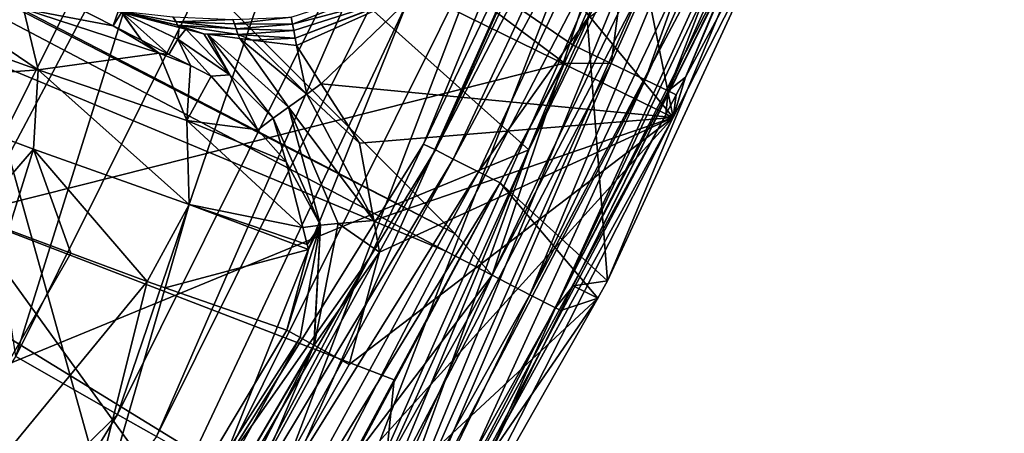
# Model space of a CAD drawing. Extents: x 512 to 878, y 536 to 1026.
# Tile 47 of 256: x 843 to 866, y 631 to 641. Entities that reach past the tile are written whole.
import ezdxf

# ---------------------------------------------------------------- set-up
doc = ezdxf.new("R2010")
doc.units = 0

msp = doc.modelspace()

# ---------------------------------------------------------------- linework, layer by layer
for points in [[(812.336365, 748.480469, 699.748169), (696.199646, 696.199585, 696.199646), (845.981506, 627.724915, 700.419495)], [(859.025757, 655.345459, 700.419495), (812.336365, 748.480469, 699.748169), (845.981506, 627.724915, 700.419495)], [(845.981506, 627.724915, 700.419495), (696.199646, 696.199585, 696.199646), (828.985718, 603.400269, 700.419495)], [(863.423584, 661.302612, 699.94043), (848.449219, 627.592224, 699.932983), (850.027832, 626.707703, 698.548889)], [(863.423584, 661.302612, 699.94043), (859.025757, 655.345459, 700.419495), (848.449219, 627.592224, 699.932983)], [(865.142273, 660.758179, 698.579041), (863.423584, 661.302612, 699.94043), (850.027832, 626.707703, 698.548889)], [(838.262329, 653.011719, 541.911682), (865.566956, 660.723633, 694.345032), (855.187439, 637.876282, 694.292053)], [(865.142273, 660.758179, 698.579041), (850.027832, 626.707703, 698.548889), (850.9505, 626.190674, 696.526367)], [(866.16095, 660.435486, 696.585632), (865.142273, 660.758179, 698.579041), (850.9505, 626.190674, 696.526367)], [(865.566956, 660.723633, 694.345032), (866.16095, 660.435486, 696.585632), (855.187439, 637.876282, 694.292053)], [(855.187439, 637.876282, 694.292053), (866.16095, 660.435486, 696.585632), (850.9505, 626.190674, 696.526367)], [(832.663452, 656.828003, 737.413696), (813.489685, 656.665039, 737.601257), (853.484009, 635.939636, 737.015869)], [(856.802185, 642.33667, 737.038208), (832.663452, 656.828003, 737.413696), (853.484009, 635.939636, 737.015869)], [(813.489685, 656.665039, 737.601257), (813.418213, 656.519714, 737.600525), (853.484009, 635.939636, 737.015869)], [(813.418213, 656.519714, 737.600525), (811.642517, 652.90979, 737.582336), (853.275635, 635.537903, 737.014465)], [(853.484009, 635.939636, 737.015869), (813.418213, 656.519714, 737.600525), (853.275635, 635.537903, 737.014465)], [(859.025757, 655.345459, 700.419495), (845.981506, 627.724915, 700.419495), (848.449219, 627.592224, 699.932983)], [(838.262329, 653.011719, 541.911682), (855.187439, 637.876282, 694.292053), (818.885437, 622.944763, 541.738831)], [(811.642517, 652.90979, 737.582336), (809.053162, 648.700073, 737.561768), (847.830627, 625.771118, 736.980408)], [(850.050598, 629.320496, 736.992737), (811.642517, 652.90979, 737.582336), (847.830627, 625.771118, 736.980408)], [(853.275635, 635.537903, 737.014465), (811.642517, 652.90979, 737.582336), (850.050598, 629.320496, 736.992737)], [(843.356628, 633.103271, 732.984314), (852.238892, 650.941406, 733.051331), (845.700195, 631.770386, 731.639526)], [(847.134583, 645.200195, 733.36731), (852.238892, 650.941406, 733.051331), (843.356628, 633.103271, 732.984314)], [(852.238892, 650.941406, 733.051331), (854.71814, 649.882874, 731.705994), (845.700195, 631.770386, 731.639526)], [(861.728271, 650.283813, 719.898438), (857.086182, 639.863647, 719.887085), (857.872803, 639.485168, 719.246033)], [(861.728271, 650.283813, 719.898438), (857.557007, 643.397217, 720.173218), (857.086182, 639.863647, 719.887085)], [(862.532593, 649.95752, 719.25708), (861.728271, 650.283813, 719.898438), (857.872803, 639.485168, 719.246033)], [(845.700195, 631.770386, 731.639526), (854.71814, 649.882874, 731.705994), (846.600891, 631.259521, 730.727478)], [(854.71814, 649.882874, 731.705994), (855.670837, 649.477539, 730.793762), (846.600891, 631.259521, 730.727478)], [(862.532593, 649.95752, 719.25708), (857.872803, 639.485168, 719.246033), (858.403503, 639.230774, 718.336792)], [(863.074707, 649.738098, 718.349976), (862.532593, 649.95752, 719.25708), (858.403503, 639.230774, 718.336792)], [(858.806641, 639.550964, 717.346313), (863.074707, 649.738098, 718.349976), (858.403503, 639.230774, 718.336792)], [(862.958374, 649.274841, 717.363831), (863.074707, 649.738098, 718.349976), (858.806641, 639.550964, 717.346313)], [(847.173279, 646.472656, 721.209229), (837.628357, 649.412903, 721.76001), (842.163208, 636.381653, 721.125183)], [(846.600891, 631.259521, 730.727478), (855.670837, 649.477539, 730.793762), (848.048828, 630.441833, 728.249084)], [(855.670837, 649.477539, 730.793762), (857.201782, 648.829773, 728.315002), (848.048828, 630.441833, 728.249084)], [(862.547607, 646.498596, 707.111328), (862.958374, 649.274841, 717.363831), (858.806641, 639.550964, 717.346313)], [(847.647644, 625.478516, 736.979431), (809.053162, 648.700073, 737.561768), (842.45813, 617.181335, 736.950562)], [(847.830627, 625.771118, 736.980408), (809.053162, 648.700073, 737.561768), (847.647644, 625.478516, 736.979431)], [(857.201782, 648.829773, 728.315002), (852.763245, 638.003784, 725.866943), (848.048828, 630.441833, 728.249084)], [(857.201782, 648.829773, 728.315002), (857.895935, 648.768433, 725.874146), (852.763245, 638.003784, 725.866943)], [(852.763245, 638.003784, 725.866943), (857.895935, 648.768433, 725.874146), (853.033081, 637.869263, 725.197815)], [(857.895935, 648.768433, 725.874146), (857.958008, 648.395081, 725.202881), (853.033081, 637.869263, 725.197815)], [(857.958008, 648.395081, 725.202881), (858.384949, 648.211731, 724.606323), (853.033081, 637.869263, 725.197815)], [(853.033081, 637.869263, 725.197815), (858.384949, 648.211731, 724.606323), (853.447388, 637.658569, 724.603882)], [(858.384949, 648.211731, 724.606323), (858.983826, 647.954529, 724.225281), (853.447388, 637.658569, 724.603882)], [(853.447388, 637.658569, 724.603882), (858.983826, 647.954529, 724.225281), (854.027222, 637.363708, 724.224731)], [(858.983826, 647.954529, 724.225281), (856.53717, 640.894409, 724.11145), (854.027222, 637.363708, 724.224731)], [(830.649597, 647.544617, 733.555847), (847.134583, 645.200195, 733.36731), (842.768494, 636.969299, 733.335815)], [(856.010803, 639.869995, 720.168152), (847.173279, 646.472656, 721.209229), (842.163208, 636.381653, 721.125183)], [(856.195862, 640.292175, 720.168762), (847.173279, 646.472656, 721.209229), (856.010803, 639.869995, 720.168152)], [(857.557007, 643.397217, 720.173218), (847.173279, 646.472656, 721.209229), (856.195862, 640.292175, 720.168762)], [(857.177673, 645.257019, 707.111328), (862.547607, 646.498596, 707.111328), (858.520386, 638.615356, 707.111328)], [(862.547607, 646.498596, 707.111328), (858.806641, 639.550964, 717.346313), (858.520386, 638.615356, 707.111328)], [(855.170715, 642.675293, 707.111328), (857.177673, 645.257019, 707.111328), (858.520386, 638.615356, 707.111328)], [(842.768494, 636.969299, 733.335815), (847.134583, 645.200195, 733.36731), (843.356628, 633.103271, 732.984314)], [(859.228394, 645.137939, 736.772461), (856.802185, 642.33667, 737.038208), (854.346863, 634.981018, 736.80542)], [(859.56958, 644.986206, 736.673157), (859.228394, 645.137939, 736.772461), (854.346863, 634.981018, 736.80542)], [(859.56958, 644.986206, 736.673157), (854.346863, 634.981018, 736.80542), (855.215881, 634.530579, 736.177185)], [(860.086731, 644.757568, 736.149597), (859.56958, 644.986206, 736.673157), (855.215881, 634.530579, 736.177185)], [(860.528076, 644.5625, 735.702759), (860.086731, 644.757568, 736.149597), (855.215881, 634.530579, 736.177185)], [(860.528076, 644.5625, 735.702759), (855.215881, 634.530579, 736.177185), (855.808228, 634.225403, 735.223816)], [(860.683411, 644.494934, 735.2323), (860.528076, 644.5625, 735.702759), (855.808228, 634.225403, 735.223816)], [(856.53717, 640.894409, 724.11145), (861.549011, 644.672302, 724.108398), (857.008484, 634.85498, 724.107361)], [(861.549011, 644.672302, 724.108398), (860.979614, 644.366516, 734.206909), (857.008484, 634.85498, 724.107361)], [(860.967285, 644.371399, 734.372559), (860.683411, 644.494934, 735.2323), (855.808228, 634.225403, 735.223816)], [(856.211304, 634.739685, 734.174377), (860.967285, 644.371399, 734.372559), (855.808228, 634.225403, 735.223816)], [(860.979614, 644.366516, 734.206909), (860.967285, 644.371399, 734.372559), (856.211304, 634.739685, 734.174377)], [(857.008484, 634.85498, 724.107361), (860.979614, 644.366516, 734.206909), (856.211304, 634.739685, 734.174377)], [(857.557007, 643.397217, 720.173218), (856.195862, 640.292175, 720.168762), (857.086182, 639.863647, 719.887085)], [(852.603516, 641.523193, 707.111328), (855.170715, 642.675293, 707.111328), (858.520386, 638.615356, 707.111328)], [(840.007996, 641.100769, 714.626343), (839.995667, 642.34967, 713.097961), (843.871155, 639.716553, 713.021423)], [(839.995667, 642.34967, 713.097961), (843.528442, 641.12738, 711.620789), (843.871155, 639.716553, 713.021423)], [(856.802185, 642.33667, 737.038208), (853.484009, 635.939636, 737.015869), (854.346863, 634.981018, 736.80542)], [(849.710022, 640.936218, 706.815979), (852.461548, 641.823914, 706.84082), (849.74054, 640.768616, 706.978333)], [(852.461548, 641.823914, 706.84082), (852.596008, 641.531616, 707.043457), (849.74054, 640.768616, 706.978333)], [(843.528442, 641.12738, 711.620789), (844.256287, 641.425842, 709.006653), (845.599243, 640.734924, 708.783386)], [(844.256287, 641.425842, 709.006653), (845.712585, 641.065186, 708.266541), (845.599243, 640.734924, 708.783386)], [(849.74054, 640.768616, 706.978333), (852.596008, 641.531616, 707.043457), (849.766235, 640.627686, 707.016602)], [(849.766235, 640.627686, 707.016602), (852.596008, 641.531616, 707.043457), (849.767151, 640.622803, 707.017883)], [(849.767151, 640.622803, 707.017883), (852.596008, 641.531616, 707.043457), (849.799622, 640.444641, 707.066223)], [(852.596008, 641.531616, 707.043457), (852.603516, 641.523193, 707.111328), (849.799622, 640.444641, 707.066223)], [(849.799622, 640.444641, 707.066223), (852.603516, 641.523193, 707.111328), (849.829895, 640.278442, 707.111328)], [(849.829895, 640.278442, 707.111328), (852.603516, 641.523193, 707.111328), (850.400513, 639.394348, 707.111328)], [(850.400513, 639.394348, 707.111328), (852.603516, 641.523193, 707.111328), (858.520386, 638.615356, 707.111328)], [(843.528442, 641.12738, 711.620789), (846.657898, 640.099304, 709.316589), (843.871155, 639.716553, 713.021423)], [(843.528442, 641.12738, 711.620789), (845.599243, 640.734924, 708.783386), (846.657898, 640.099304, 709.316589)], [(840.007996, 641.100769, 714.626343), (843.871155, 639.716553, 713.021423), (839.699524, 639.405273, 715.588623)], [(845.712585, 641.065186, 708.266541), (845.794006, 641.043884, 708.235962), (845.599243, 640.734924, 708.783386)], [(845.599243, 640.734924, 708.783386), (845.794006, 641.043884, 708.235962), (846.24939, 640.400452, 708.675293)], [(845.796265, 641.043274, 708.235107), (845.655884, 641.084656, 708.175415), (847.085571, 640.750977, 707.659668)], [(845.655884, 641.084656, 708.175415), (847.053589, 640.823364, 707.591187), (847.085571, 640.750977, 707.659668)], [(845.655884, 641.084656, 708.175415), (846.978149, 640.944031, 707.434204), (847.053589, 640.823364, 707.591187)], [(845.794006, 641.043884, 708.235962), (845.796265, 641.043274, 708.235107), (846.24939, 640.400452, 708.675293)], [(845.796265, 641.043274, 708.235107), (847.094055, 640.422119, 707.992065), (846.884155, 640.073853, 708.569702)], [(846.24939, 640.400452, 708.675293), (845.796265, 641.043274, 708.235107), (846.884155, 640.073853, 708.569702)], [(845.796265, 641.043274, 708.235107), (847.125122, 640.695435, 707.736023), (847.094055, 640.422119, 707.992065)], [(845.796265, 641.043274, 708.235107), (847.085571, 640.750977, 707.659668), (847.125122, 640.695435, 707.736023)], [(846.978149, 640.944031, 707.434204), (848.359497, 640.882263, 706.972046), (847.053589, 640.823364, 707.591187)], [(848.359497, 640.882263, 706.972046), (849.710022, 640.936218, 706.815979), (848.401489, 640.779907, 707.081543)], [(848.401489, 640.779907, 707.081543), (849.710022, 640.936218, 706.815979), (849.74054, 640.768616, 706.978333)], [(854.027222, 637.363708, 724.224731), (856.53717, 640.894409, 724.11145), (854.524902, 637.11322, 724.11145)], [(854.524902, 637.11322, 724.11145), (856.53717, 640.894409, 724.11145), (857.008484, 634.85498, 724.107361)], [(845.599243, 640.734924, 708.783386), (846.24939, 640.400452, 708.675293), (846.657898, 640.099304, 709.316589)], [(847.053589, 640.823364, 707.591187), (848.359497, 640.882263, 706.972046), (848.401489, 640.779907, 707.081543)], [(847.085571, 640.750977, 707.659668), (847.053589, 640.823364, 707.591187), (848.439575, 640.662048, 707.172363)], [(847.053589, 640.823364, 707.591187), (848.401489, 640.779907, 707.081543), (848.439575, 640.662048, 707.172363)], [(847.69397, 640.54657, 707.522339), (847.085571, 640.750977, 707.659668), (848.472595, 640.53363, 707.242432)], [(847.085571, 640.750977, 707.659668), (848.439575, 640.662048, 707.172363), (848.472595, 640.53363, 707.242432)], [(847.276672, 640.655762, 707.679077), (847.085571, 640.750977, 707.659668), (847.69397, 640.54657, 707.522339)], [(847.125122, 640.695435, 707.736023), (847.085571, 640.750977, 707.659668), (847.276672, 640.655762, 707.679077)], [(847.125122, 640.695435, 707.736023), (847.276672, 640.655762, 707.679077), (847.094055, 640.422119, 707.992065)], [(848.401489, 640.779907, 707.081543), (849.74054, 640.768616, 706.978333), (848.439575, 640.662048, 707.172363)], [(848.439575, 640.662048, 707.172363), (849.74054, 640.768616, 706.978333), (849.766235, 640.627686, 707.016602)], [(848.439575, 640.662048, 707.172363), (849.767151, 640.622803, 707.017883), (848.472595, 640.53363, 707.242432)], [(848.439575, 640.662048, 707.172363), (849.766235, 640.627686, 707.016602), (849.767151, 640.622803, 707.017883)], [(847.094055, 640.422119, 707.992065), (847.276672, 640.655762, 707.679077), (848.291321, 639.605347, 707.866089)], [(847.276672, 640.655762, 707.679077), (847.69397, 640.54657, 707.522339), (848.291321, 639.605347, 707.866089)], [(847.69397, 640.54657, 707.522339), (847.772217, 640.536743, 707.507324), (848.291321, 639.605347, 707.866089)], [(847.772217, 640.536743, 707.507324), (847.69397, 640.54657, 707.522339), (848.472595, 640.53363, 707.242432)], [(847.772217, 640.536743, 707.507324), (849.646606, 638.855835, 707.403564), (849.291138, 638.604736, 707.761841)], [(848.291321, 639.605347, 707.866089), (847.772217, 640.536743, 707.507324), (849.291138, 638.604736, 707.761841)], [(847.772217, 640.536743, 707.507324), (848.519226, 640.442932, 707.363525), (849.646606, 638.855835, 707.403564)], [(847.772217, 640.536743, 707.507324), (848.472595, 640.53363, 707.242432), (848.519226, 640.442932, 707.363525)], [(848.472595, 640.53363, 707.242432), (849.767151, 640.622803, 707.017883), (849.799622, 640.444641, 707.066223)], [(848.519226, 640.442932, 707.363525), (848.472595, 640.53363, 707.242432), (848.817261, 640.405518, 707.306213)], [(848.472595, 640.53363, 707.242432), (849.799622, 640.444641, 707.066223), (848.817261, 640.405518, 707.306213)], [(848.519226, 640.442932, 707.363525), (850.069336, 639.15448, 707.18103), (849.646606, 638.855835, 707.403564)], [(848.519226, 640.442932, 707.363525), (848.817261, 640.405518, 707.306213), (850.069336, 639.15448, 707.18103)], [(848.817261, 640.405518, 707.306213), (849.799622, 640.444641, 707.066223), (849.829895, 640.278442, 707.111328)], [(846.657898, 640.099304, 709.316589), (846.24939, 640.400452, 708.675293), (846.884155, 640.073853, 708.569702)], [(846.884155, 640.073853, 708.569702), (847.094055, 640.422119, 707.992065), (847.379883, 639.818848, 708.487305)], [(847.094055, 640.422119, 707.992065), (848.291321, 639.605347, 707.866089), (847.859375, 639.572144, 708.407593)], [(847.379883, 639.818848, 708.487305), (847.094055, 640.422119, 707.992065), (847.859375, 639.572144, 708.407593)], [(848.817261, 640.405518, 707.306213), (849.829895, 640.278442, 707.111328), (850.069336, 639.15448, 707.18103)], [(849.829895, 640.278442, 707.111328), (850.400513, 639.394348, 707.111328), (850.069336, 639.15448, 707.18103)], [(856.195862, 640.292175, 720.168762), (856.010803, 639.869995, 720.168152), (857.086182, 639.863647, 719.887085)], [(843.871155, 639.716553, 713.021423), (846.657898, 640.099304, 709.316589), (847.299805, 638.546265, 710.503052)], [(846.657898, 640.099304, 709.316589), (847.379883, 639.818848, 708.487305), (847.299805, 638.546265, 710.503052)], [(846.657898, 640.099304, 709.316589), (846.884155, 640.073853, 708.569702), (847.379883, 639.818848, 708.487305)], [(856.010803, 639.869995, 720.168152), (842.163208, 636.381653, 721.125183), (852.081421, 632.571716, 720.151001)], [(847.379883, 639.818848, 708.487305), (847.859375, 639.572144, 708.407593), (847.299805, 638.546265, 710.503052)], [(857.086182, 639.863647, 719.887085), (856.010803, 639.869995, 720.168152), (851.799438, 629.745422, 719.868042)], [(856.010803, 639.869995, 720.168152), (852.081421, 632.571716, 720.151001), (851.799438, 629.745422, 719.868042)], [(857.086182, 639.863647, 719.887085), (851.799438, 629.745422, 719.868042), (852.566223, 629.316833, 719.227417)], [(857.872803, 639.485168, 719.246033), (857.086182, 639.863647, 719.887085), (852.566223, 629.316833, 719.227417)], [(839.699524, 639.405273, 715.588623), (843.871155, 639.716553, 713.021423), (843.758545, 637.891418, 713.873169)], [(843.758545, 637.891418, 713.873169), (843.871155, 639.716553, 713.021423), (847.353882, 636.610107, 711.195496)], [(843.871155, 639.716553, 713.021423), (847.299805, 638.546265, 710.503052), (847.353882, 636.610107, 711.195496)], [(847.299805, 638.546265, 710.503052), (847.859375, 639.572144, 708.407593), (848.938599, 638.337341, 708.217712)], [(847.859375, 639.572144, 708.407593), (848.291321, 639.605347, 707.866089), (848.938599, 638.337341, 708.217712)], [(848.291321, 639.605347, 707.866089), (849.291138, 638.604736, 707.761841), (848.938599, 638.337341, 708.217712)], [(858.806641, 639.550964, 717.346313), (858.403503, 639.230774, 718.336792), (858.591003, 639.142944, 717.345276)], [(858.806641, 639.550964, 717.346313), (858.591003, 639.142944, 717.345276), (858.520386, 638.615356, 707.111328)], [(839.699524, 639.405273, 715.588623), (843.758545, 637.891418, 713.873169), (842.399048, 636.318542, 714.523865)], [(850.069336, 639.15448, 707.18103), (850.400513, 639.394348, 707.111328), (851.282227, 638.028259, 707.111328)], [(850.400513, 639.394348, 707.111328), (858.520386, 638.615356, 707.111328), (851.282227, 638.028259, 707.111328)], [(857.872803, 639.485168, 719.246033), (852.566223, 629.316833, 719.227417), (853.083923, 629.028687, 718.315796)], [(858.403503, 639.230774, 718.336792), (857.872803, 639.485168, 719.246033), (853.083923, 629.028687, 718.315796)], [(849.646606, 638.855835, 707.403564), (850.069336, 639.15448, 707.18103), (851.611023, 636.246338, 707.111328)], [(850.069336, 639.15448, 707.18103), (851.282227, 638.028259, 707.111328), (851.611023, 636.246338, 707.111328)], [(858.351501, 638.689941, 717.344177), (858.403503, 639.230774, 718.336792), (853.083923, 629.028687, 718.315796)], [(858.591003, 639.142944, 717.345276), (858.403503, 639.230774, 718.336792), (858.351501, 638.689941, 717.344177)], [(858.591003, 639.142944, 717.345276), (858.351501, 638.689941, 717.344177), (858.520386, 638.615356, 707.111328)], [(849.291138, 638.604736, 707.761841), (849.646606, 638.855835, 707.403564), (850.383728, 636.135376, 707.632019)], [(849.646606, 638.855835, 707.403564), (850.791016, 636.175415, 707.344238), (850.383728, 636.135376, 707.632019)], [(849.646606, 638.855835, 707.403564), (851.611023, 636.246338, 707.111328), (850.791016, 636.175415, 707.344238)], [(847.105835, 626.05127, 707.111328), (858.520386, 638.615356, 707.111328), (851.105591, 624.100952, 707.111328)], [(851.048218, 632.922852, 707.111328), (858.520386, 638.615356, 707.111328), (847.105835, 626.05127, 707.111328)], [(851.74646, 635.512329, 707.111328), (858.520386, 638.615356, 707.111328), (851.048218, 632.922852, 707.111328)], [(858.520386, 638.615356, 707.111328), (853.208191, 628.95929, 717.319946), (851.105591, 624.100952, 707.111328)], [(851.282227, 638.028259, 707.111328), (858.520386, 638.615356, 707.111328), (851.611023, 636.246338, 707.111328)], [(851.611023, 636.246338, 707.111328), (858.520386, 638.615356, 707.111328), (851.74646, 635.512329, 707.111328)], [(858.351501, 638.689941, 717.344177), (853.083923, 629.028687, 718.315796), (853.208191, 628.95929, 717.319946)], [(858.520386, 638.615356, 707.111328), (858.351501, 638.689941, 717.344177), (853.208191, 628.95929, 717.319946)], [(847.299805, 638.546265, 710.503052), (849.58844, 637.593811, 708.103333), (849.973572, 636.0802, 708.000305)], [(847.353882, 636.610107, 711.195496), (847.299805, 638.546265, 710.503052), (849.973572, 636.0802, 708.000305)], [(847.299805, 638.546265, 710.503052), (848.938599, 638.337341, 708.217712), (849.58844, 637.593811, 708.103333)], [(848.938599, 638.337341, 708.217712), (849.291138, 638.604736, 707.761841), (849.58844, 637.593811, 708.103333)], [(849.58844, 637.593811, 708.103333), (849.291138, 638.604736, 707.761841), (850.383728, 636.135376, 707.632019)], [(852.763245, 638.003784, 725.866943), (851.513855, 635.383545, 725.865173), (848.048828, 630.441833, 728.249084)], [(852.763245, 638.003784, 725.866943), (853.033081, 637.869263, 725.197815), (851.513855, 635.383545, 725.865173)], [(855.187439, 637.876282, 694.292053), (850.058167, 626.585815, 694.265869), (818.885437, 622.944763, 541.738831)], [(842.399048, 636.318542, 714.523865), (843.758545, 637.891418, 713.873169), (843.186707, 636.025391, 713.971436)], [(843.186707, 636.025391, 713.971436), (843.758545, 637.891418, 713.873169), (844.623474, 635.490784, 712.963867)], [(844.623474, 635.490784, 712.963867), (843.758545, 637.891418, 713.873169), (846.382874, 634.83606, 711.730042)], [(843.758545, 637.891418, 713.873169), (847.353882, 636.610107, 711.195496), (846.382874, 634.83606, 711.730042)], [(851.513855, 635.383545, 725.865173), (853.033081, 637.869263, 725.197815), (847.425476, 627.652344, 725.192871)], [(853.033081, 637.869263, 725.197815), (853.447388, 637.658569, 724.603882), (847.425476, 627.652344, 725.192871)], [(850.058167, 626.585815, 694.265869), (855.187439, 637.876282, 694.292053), (850.9505, 626.190674, 696.526367)], [(847.425476, 627.652344, 725.192871), (853.447388, 637.658569, 724.603882), (847.8255, 627.415527, 724.601624)], [(853.447388, 637.658569, 724.603882), (854.027222, 637.363708, 724.224731), (847.8255, 627.415527, 724.601624)], [(849.58844, 637.593811, 708.103333), (850.383728, 636.135376, 707.632019), (849.973572, 636.0802, 708.000305)], [(847.8255, 627.415527, 724.601624), (854.027222, 637.363708, 724.224731), (848.384216, 627.084656, 724.224243)], [(854.027222, 637.363708, 724.224731), (854.524902, 637.11322, 724.11145), (848.384216, 627.084656, 724.224243)], [(854.524902, 637.11322, 724.11145), (849.519714, 627.708191, 724.111328), (848.384216, 627.084656, 724.224243)], [(854.524902, 637.11322, 724.11145), (856.778625, 634.449646, 724.1073), (849.519714, 627.708191, 724.111328)], [(854.524902, 637.11322, 724.11145), (857.008484, 634.85498, 724.107361), (856.778625, 634.449646, 724.1073)], [(846.382874, 634.83606, 711.730042), (847.353882, 636.610107, 711.195496), (846.796509, 634.691528, 711.247742)], [(847.353882, 636.610107, 711.195496), (850.10321, 635.570679, 707.965576), (846.796509, 634.691528, 711.247742)], [(847.353882, 636.610107, 711.195496), (850.072693, 635.690674, 707.973755), (850.10321, 635.570679, 707.965576)], [(847.353882, 636.610107, 711.195496), (849.973572, 636.0802, 708.000305), (850.072693, 635.690674, 707.973755)], [(849.022583, 626.890381, 720.137695), (842.163208, 636.381653, 721.125183), (836.139648, 626.15271, 721.02887)], [(852.081421, 632.571716, 720.151001), (842.163208, 636.381653, 721.125183), (849.022583, 626.890381, 720.137695)], [(849.603149, 633.71106, 707.975342), (850.383728, 636.135376, 707.632019), (849.9151, 633.540955, 707.660522)], [(850.10321, 635.570679, 707.965576), (850.383728, 636.135376, 707.632019), (849.603149, 633.71106, 707.975342)], [(849.9151, 633.540955, 707.660522), (850.383728, 636.135376, 707.632019), (850.232239, 633.367981, 707.340454)], [(849.973572, 636.0802, 708.000305), (850.383728, 636.135376, 707.632019), (850.072693, 635.690674, 707.973755)], [(850.072693, 635.690674, 707.973755), (850.383728, 636.135376, 707.632019), (850.10321, 635.570679, 707.965576)], [(850.232239, 633.367981, 707.340454), (850.383728, 636.135376, 707.632019), (850.237244, 633.365234, 707.33905)], [(850.791016, 636.175415, 707.344238), (851.74646, 635.512329, 707.111328), (850.237244, 633.365234, 707.33905)], [(850.383728, 636.135376, 707.632019), (850.791016, 636.175415, 707.344238), (850.237244, 633.365234, 707.33905)], [(850.791016, 636.175415, 707.344238), (851.611023, 636.246338, 707.111328), (851.74646, 635.512329, 707.111328)], [(843.186707, 636.025391, 713.971436), (844.623474, 635.490784, 712.963867), (839.323059, 626.257324, 713.006958)], [(853.484009, 635.939636, 737.015869), (853.275635, 635.537903, 737.014465), (854.346863, 634.981018, 736.80542)], [(844.623474, 635.490784, 712.963867), (846.382874, 634.83606, 711.730042), (839.323059, 626.257324, 713.006958)], [(846.796509, 634.691528, 711.247742), (850.10321, 635.570679, 707.965576), (849.603149, 633.71106, 707.975342)], [(854.346863, 634.981018, 736.80542), (853.275635, 635.537903, 737.014465), (850.050598, 629.320496, 736.992737)], [(850.237244, 633.365234, 707.33905), (851.74646, 635.512329, 707.111328), (851.048218, 632.922852, 707.111328)], [(848.494385, 630.19751, 725.861755), (851.513855, 635.383545, 725.865173), (847.425476, 627.652344, 725.192871)], [(848.048828, 630.441833, 728.249084), (851.513855, 635.383545, 725.865173), (848.494385, 630.19751, 725.861755)], [(854.346863, 634.981018, 736.80542), (848.839478, 625.161804, 736.771423), (849.679016, 624.658325, 736.143188)], [(854.346863, 634.981018, 736.80542), (850.050598, 629.320496, 736.992737), (848.839478, 625.161804, 736.771423)], [(855.215881, 634.530579, 736.177185), (854.346863, 634.981018, 736.80542), (849.679016, 624.658325, 736.143188)], [(839.323059, 626.257324, 713.006958), (846.382874, 634.83606, 711.730042), (843.58844, 623.66571, 707.963379)], [(846.382874, 634.83606, 711.730042), (846.796509, 634.691528, 711.247742), (843.58844, 623.66571, 707.963379)], [(857.008484, 634.85498, 724.107361), (856.211304, 634.739685, 734.174377), (856.778625, 634.449646, 724.1073)], [(846.796509, 634.691528, 711.247742), (849.603149, 633.71106, 707.975342), (843.58844, 623.66571, 707.963379)], [(855.215881, 634.530579, 736.177185), (849.679016, 624.658325, 736.143188), (850.251282, 624.316956, 735.189819)], [(855.808228, 634.225403, 735.223816), (855.215881, 634.530579, 736.177185), (850.251282, 624.316956, 735.189819)], [(856.211304, 634.739685, 734.174377), (855.808228, 634.225403, 735.223816), (855.926575, 634.164795, 734.172424)], [(856.778625, 634.449646, 724.1073), (856.211304, 634.739685, 734.174377), (855.926575, 634.164795, 734.172424)], [(849.519714, 627.708191, 724.111328), (856.778625, 634.449646, 724.1073), (851.228149, 624.661316, 724.106079)], [(856.778625, 634.449646, 724.1073), (854.233582, 630.746826, 734.160889), (851.228149, 624.661316, 724.106079)], [(856.778625, 634.449646, 724.1073), (855.926575, 634.164795, 734.172424), (854.233582, 630.746826, 734.160889)], [(854.233582, 630.746826, 734.160889), (855.808228, 634.225403, 735.223816), (850.251282, 624.316956, 735.189819)], [(855.926575, 634.164795, 734.172424), (855.808228, 634.225403, 735.223816), (854.233582, 630.746826, 734.160889)], [(849.603149, 633.71106, 707.975342), (849.9151, 633.540955, 707.660522), (843.58844, 623.66571, 707.963379)], [(843.58844, 623.66571, 707.963379), (849.9151, 633.540955, 707.660522), (844.152344, 623.023132, 707.334839)], [(849.9151, 633.540955, 707.660522), (850.232239, 633.367981, 707.340454), (844.152344, 623.023132, 707.334839)], [(850.232239, 633.367981, 707.340454), (850.237244, 633.365234, 707.33905), (844.152344, 623.023132, 707.334839)], [(844.152344, 623.023132, 707.334839), (850.237244, 633.365234, 707.33905), (844.719299, 622.67865, 707.111328)], [(850.237244, 633.365234, 707.33905), (847.105835, 626.05127, 707.111328), (844.719299, 622.67865, 707.111328)], [(850.237244, 633.365234, 707.33905), (851.048218, 632.922852, 707.111328), (847.105835, 626.05127, 707.111328)], [(843.356628, 633.103271, 732.984314), (845.700195, 631.770386, 731.639526), (837.657227, 623.822937, 732.949829)], [(851.799438, 629.745422, 719.868042), (852.081421, 632.571716, 720.151001), (849.022583, 626.890381, 720.137695)], [(837.657227, 623.822937, 732.949829), (845.700195, 631.770386, 731.639526), (839.910461, 622.342346, 731.605286)], [(845.700195, 631.770386, 731.639526), (846.600891, 631.259521, 730.727478), (839.910461, 622.342346, 731.605286)]]:
    msp.add_3dface(points)

doc.saveas('drawing.dxf')
